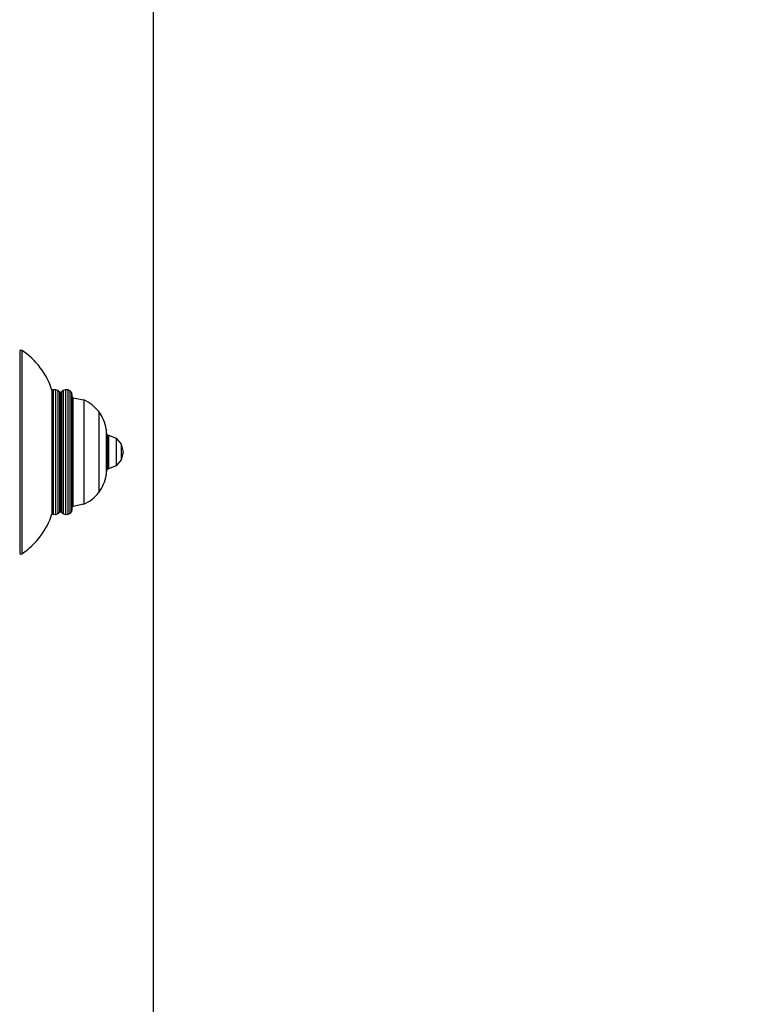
# Model space of a CAD drawing. Header units: millimetres. Extents: x -35 to 343, y 0 to 93.
# Tile 76 of 128: x 205.965 to 206.14, y 52.251 to 52.483. Entities that reach past the tile are written whole.
import ezdxf

# ---------------------------------------------------------------- set-up
doc = ezdxf.new("R2010")
doc.units = ezdxf.units.MM
doc.layers.add('O - MOBILIÁRIO', color=8, linetype='Continuous')
doc.styles.add('GULIM', font='Gulim.ttf')
doc.dimstyles.new('GULIM-100', dxfattribs={"dimtxt": 0.1, "dimasz": 0.05, "dimexe": 0.2, "dimexo": 0, "dimgap": 0.025, "dimtad": 1, "dimdec": 0, "dimlfac": 100, "dimzin": 12, "dimdsep": 46, "dimtxsty": 'GULIM', "dimblk": 'OPEN30', "dimcen": 0, "dimclrd": 152, "dimclre": 152, "dimclrt": 152, "dimaunit": 1, "dimadec": 0, "dimazin": 0, "dimtfac": 1.875, "dimtdec": 0, "dimtmove": 2, "dimatfit": 3, "dimldrblk": 'OPEN30', "dimfxl": 0, "dimtolj": 1, "dimtzin": 12, "dimlwd": -1, "dimarcsym": 0})

# ---------------------------------------------------------------- blocks, each defined once
blk = doc.blocks.new('_Open30')
at = {"color": 0, "linetype": 'ByBlock', "lineweight": -2}
for p, q in [((-1, 0.26794919), (0, 0)), ((0, 0), (-1, -0.26794919)), ((0, 0), (-1, 0))]:
    blk.add_line(p, q, dxfattribs=at)
blk = doc.blocks.new('*D441')
at = {"color": 152, "lineweight": -2, "transparency": 16777216}
for p, q in [((205.8566281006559, 54.14683983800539), (206.6429364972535, 54.14683983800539)), ((205.8566281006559, 52.060841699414), (206.6429364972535, 52.060841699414))]:
    blk.add_line(p, q, dxfattribs=at)
at = {"color": 152, "transparency": 16777216}
blk.add_line((206.4429364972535, 52.110841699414), (206.4429364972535, 54.09683983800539), dxfattribs=at)
at = {"layer": 'DEFPOINTS', "color": 0, "transparency": 16777216}
for p in [(205.8566281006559, 54.14683983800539), (206.4429364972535, 54.14683983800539), (205.8566281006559, 52.060841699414)]:
    blk.add_point(p, dxfattribs=at)
at = {"color": 152, "transparency": 16777216, "xscale": 0.05, "yscale": 0.05, "zscale": 0.05}
for p, rotation in [((206.4429364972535, 54.14683983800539), 90), ((206.4429364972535, 52.060841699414), 270)]:
    blk.add_blockref('_Open30', p, dxfattribs=dict(at, rotation=rotation))
at = {"color": 152, "transparency": 16777216, "insert": (206.3666715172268, 53.10384076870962), "char_height": 0.1, "attachment_point": 5, "rotation": 90, "style": 'GULIM'}
blk.add_mtext('\\A1;209', dxfattribs=at)
blk = doc.blocks.new('*D442')
at = {"color": 152, "lineweight": -2, "transparency": 16777216}
for p, q in [((205.8566281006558, 52.06084169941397), (205.8566281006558, 52.78961715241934)), ((209.5575925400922, 52.06084169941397), (209.5575925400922, 52.78961715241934))]:
    blk.add_line(p, q, dxfattribs=at)
at = {"color": 152, "transparency": 16777216}
blk.add_line((205.9066281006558, 52.58961715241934), (209.5075925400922, 52.58961715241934), dxfattribs=at)
at = {"layer": 'DEFPOINTS', "color": 0, "transparency": 16777216}
for p in [(209.5575925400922, 52.58961715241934), (205.8566281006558, 52.06084169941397), (209.5575925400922, 52.06084169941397)]:
    blk.add_point(p, dxfattribs=at)
at = {"color": 152, "transparency": 16777216, "xscale": 0.05, "yscale": 0.05, "zscale": 0.05, "rotation": 180}
blk.add_blockref('_Open30', (205.8566281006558, 52.58961715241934), dxfattribs=at)
at = {"color": 152, "transparency": 16777216, "xscale": 0.05, "yscale": 0.05, "zscale": 0.05}
blk.add_blockref('_Open30', (209.5575925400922, 52.58961715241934), dxfattribs=at)
at = {"color": 152, "transparency": 16777216, "insert": (207.707110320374, 52.66594871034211), "char_height": 0.1, "attachment_point": 5, "style": 'GULIM'}
blk.add_mtext('\\A1;370', dxfattribs=at)

msp = doc.modelspace()

# ---------------------------------------------------------------- linework, layer by layer
at = {"layer": 'O - MOBILIÁRIO'}
for p, q in [((205.996089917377, 53.12653215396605), (205.996089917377, 52.14653215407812)), ((205.9646668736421, 52.40464528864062, 2.668646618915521e-05), (205.9646668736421, 52.35688055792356, 2.668646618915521e-05)), ((205.965191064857, 52.40471175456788, 2.668646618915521e-05), (205.965191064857, 52.3568140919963, 2.668646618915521e-05)), ((205.9722673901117, 52.3953538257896, 2.668646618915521e-05), (205.9725333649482, 52.39546789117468, 2.668646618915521e-05)), ((205.9722673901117, 52.3953538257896, 2.668646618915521e-05), (205.9722673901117, 52.36617202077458, 2.668646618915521e-05)), ((205.9725333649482, 52.39546789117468, 2.668646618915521e-05), (205.9730962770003, 52.3955114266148, 2.668646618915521e-05)), ((205.9725333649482, 52.39546789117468, 2.668646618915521e-05), (205.9725333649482, 52.36605795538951, 2.668646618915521e-05)), ((205.9730962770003, 52.3955114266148, 2.668646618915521e-05), (205.9736256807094, 52.3953243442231, 2.668646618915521e-05)), ((205.9730962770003, 52.3955114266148, 2.668646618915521e-05), (205.9730962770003, 52.36601441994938, 2.668646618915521e-05)), ((205.9736256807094, 52.3953243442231, 2.668646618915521e-05), (205.9736256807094, 52.36620150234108, 2.668646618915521e-05)), ((205.9736256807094, 52.3953243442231, 2.668646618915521e-05), (205.9740437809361, 52.39496862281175, 2.668646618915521e-05)), ((205.9744924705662, 52.39496861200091, 2.668646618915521e-05), (205.9748979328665, 52.39531656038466, 2.668646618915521e-05)), ((205.9748979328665, 52.39531656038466, 2.668646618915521e-05), (205.9754252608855, 52.3955094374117, 2.668646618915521e-05)), ((205.9748979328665, 52.39531656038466, 2.668646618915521e-05), (205.9748979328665, 52.36620928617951, 2.668646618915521e-05)), ((205.9754252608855, 52.3955094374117, 2.668646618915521e-05), (205.9754252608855, 52.36601640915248, 2.668646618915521e-05)), ((205.9754252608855, 52.3955094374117, 2.668646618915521e-05), (205.976002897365, 52.39546788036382, 2.668646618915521e-05)), ((205.976002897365, 52.39546788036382, 2.668646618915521e-05), (205.976002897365, 52.36605796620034, 2.668646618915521e-05)), ((205.976002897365, 52.39546788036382, 2.668646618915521e-05), (205.9764961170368, 52.39519395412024, 2.668646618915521e-05)), ((205.9764961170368, 52.39519395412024, 2.668646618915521e-05), (205.9764961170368, 52.36633189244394, 2.668646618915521e-05)), ((205.9764961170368, 52.39519395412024, 2.668646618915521e-05), (205.9768335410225, 52.39474634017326, 2.668646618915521e-05)), ((205.9740437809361, 52.39496862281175, 2.668646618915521e-05), (205.9740437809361, 52.36655722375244, 2.668646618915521e-05)), ((205.9740437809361, 52.39496862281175, 2.668646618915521e-05), (205.9742681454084, 52.39484822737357, 2.668646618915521e-05)), ((205.9742681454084, 52.39484822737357, 2.668646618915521e-05), (205.9744924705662, 52.39496861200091, 2.668646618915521e-05)), ((205.9742681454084, 52.39484822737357, 2.668646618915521e-05), (205.9742681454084, 52.36667761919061, 2.668646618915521e-05)), ((205.9744924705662, 52.39496861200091, 2.668646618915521e-05), (205.9744924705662, 52.36655723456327, 2.668646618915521e-05)), ((205.9768335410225, 52.39474634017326, 2.668646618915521e-05), (205.9768335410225, 52.36677950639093, 2.668646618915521e-05)), ((205.9768335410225, 52.39474634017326, 2.668646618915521e-05), (205.9769604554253, 52.39418302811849, 2.668646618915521e-05)), ((205.9769604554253, 52.39418302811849, 2.668646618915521e-05), (205.9769604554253, 52.36734281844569, 2.668646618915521e-05)), ((205.9769604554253, 52.39381626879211, 2.668646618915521e-05), (205.9772210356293, 52.39354722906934, 2.668646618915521e-05)), ((205.9772210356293, 52.39354722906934, 2.668646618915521e-05), (205.9772210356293, 52.36797861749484, 2.668646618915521e-05)), ((205.9772210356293, 52.39354722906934, 2.668646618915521e-05), (205.9797745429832, 52.39303235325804, 2.668646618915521e-05)), ((205.9797745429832, 52.39303235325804, 2.668646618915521e-05), (205.9797745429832, 52.36849349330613, 2.668646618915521e-05)), ((205.9832978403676, 52.39028500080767, 2.668646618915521e-05), (205.9832978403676, 52.37124084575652, 2.668646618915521e-05)), ((205.9850051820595, 52.38618046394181, 2.668646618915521e-05), (205.9850051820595, 52.37534538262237, 2.668646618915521e-05)), ((205.9850051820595, 52.38618046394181, 2.668646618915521e-05), (205.9850277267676, 52.38562731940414, 2.668646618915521e-05)), ((205.9850277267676, 52.38562731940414, 2.668646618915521e-05), (205.9850277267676, 52.37589852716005, 2.668646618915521e-05)), ((205.9850277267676, 52.38562731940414, 2.668646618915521e-05), (205.9851084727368, 52.38509614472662, 2.668646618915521e-05)), ((205.9851084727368, 52.38509614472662, 2.668646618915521e-05), (205.9851084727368, 52.37642970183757, 2.668646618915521e-05)), ((205.9851084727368, 52.38509614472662, 2.668646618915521e-05), (205.9851108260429, 52.3850862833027, 2.668646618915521e-05)), ((205.9851108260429, 52.3850862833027, 2.668646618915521e-05), (205.9851108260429, 52.37643956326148, 2.668646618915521e-05)), ((205.9851108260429, 52.3850862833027, 2.668646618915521e-05), (205.9853145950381, 52.38484842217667, 2.668646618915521e-05)), ((205.9853145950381, 52.38484842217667, 2.668646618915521e-05), (205.9853145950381, 52.37667742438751, 2.668646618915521e-05)), ((205.9853145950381, 52.38484842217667, 2.668646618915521e-05), (205.9856125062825, 52.38472649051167, 2.668646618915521e-05)), ((205.9856125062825, 52.38472649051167, 2.668646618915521e-05), (205.9856125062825, 52.3767993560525, 2.668646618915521e-05)), ((205.9856125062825, 52.38472649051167, 2.668646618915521e-05), (205.9873749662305, 52.38401651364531, 2.668646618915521e-05)), ((205.9873749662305, 52.38401651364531, 2.668646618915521e-05), (205.9873749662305, 52.37750933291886, 2.668646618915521e-05)), ((205.9873749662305, 52.38401651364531, 2.668646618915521e-05), (205.98860590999, 52.3826173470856, 2.668646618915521e-05)), ((205.98860590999, 52.3826173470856, 2.668646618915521e-05), (205.98860590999, 52.37890849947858, 2.668646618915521e-05)), ((205.98860590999, 52.3826173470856, 2.668646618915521e-05), (205.9890757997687, 52.38076292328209, 2.668646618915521e-05)), ((205.98860590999, 52.37890849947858, 2.668646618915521e-05), (205.9873749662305, 52.37750933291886, 2.668646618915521e-05)), ((205.9890757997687, 52.38076292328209, 2.668646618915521e-05), (205.98860590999, 52.37890849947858, 2.668646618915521e-05)), ((205.9853145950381, 52.37667742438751, 2.668646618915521e-05), (205.9851108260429, 52.37643956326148, 2.668646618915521e-05)), ((205.9856125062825, 52.3767993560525, 2.668646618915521e-05), (205.9853145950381, 52.37667742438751, 2.668646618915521e-05)), ((205.9873749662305, 52.37750933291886, 2.668646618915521e-05), (205.9856125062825, 52.3767993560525, 2.668646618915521e-05)), ((205.9850277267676, 52.37589852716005, 2.668646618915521e-05), (205.9850051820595, 52.37534538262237, 2.668646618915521e-05)), ((205.9851084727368, 52.37642970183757, 2.668646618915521e-05), (205.9850277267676, 52.37589852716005, 2.668646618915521e-05)), ((205.9851108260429, 52.37643956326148, 2.668646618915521e-05), (205.9851084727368, 52.37642970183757, 2.668646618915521e-05)), ((205.9769604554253, 52.36734281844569, 2.668646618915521e-05), (205.9768335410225, 52.36677950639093, 2.668646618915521e-05)), ((205.9772210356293, 52.36797861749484, 2.668646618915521e-05), (205.9769604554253, 52.36770957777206, 2.668646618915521e-05)), ((205.9797745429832, 52.36849349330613, 2.668646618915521e-05), (205.9772210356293, 52.36797861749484, 2.668646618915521e-05)), ((205.9725333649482, 52.36605795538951, 2.668646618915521e-05), (205.9722673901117, 52.36617202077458, 2.668646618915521e-05)), ((205.9730962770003, 52.36601441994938, 2.668646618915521e-05), (205.9725333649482, 52.36605795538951, 2.668646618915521e-05)), ((205.9736256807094, 52.36620150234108, 2.668646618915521e-05), (205.9730962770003, 52.36601441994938, 2.668646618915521e-05)), ((205.9740437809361, 52.36655722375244, 2.668646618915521e-05), (205.9736256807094, 52.36620150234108, 2.668646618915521e-05)), ((205.9742681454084, 52.36667761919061, 2.668646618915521e-05), (205.9740437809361, 52.36655722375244, 2.668646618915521e-05)), ((205.9744924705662, 52.36655723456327, 2.668646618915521e-05), (205.9742681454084, 52.36667761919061, 2.668646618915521e-05)), ((205.9748979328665, 52.36620928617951, 2.668646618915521e-05), (205.9744924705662, 52.36655723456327, 2.668646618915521e-05)), ((205.9754252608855, 52.36601640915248, 2.668646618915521e-05), (205.9748979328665, 52.36620928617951, 2.668646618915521e-05)), ((205.976002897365, 52.36605796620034, 2.668646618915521e-05), (205.9754252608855, 52.36601640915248, 2.668646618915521e-05)), ((205.9764961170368, 52.36633189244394, 2.668646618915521e-05), (205.976002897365, 52.36605796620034, 2.668646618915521e-05)), ((205.9768335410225, 52.36677950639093, 2.668646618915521e-05), (205.9764961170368, 52.36633189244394, 2.668646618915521e-05))]:
    msp.add_line(p, q, dxfattribs=at)
for centre, radius, start, end in [((205.9649673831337, 52.40437556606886, 2.668646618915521e-05), 0.0004038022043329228, 56.36234444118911, 138.0904078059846), ((205.9553488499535, 52.38991474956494, 2.668646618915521e-05), 0.01777134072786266, 17.82187859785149, 56.37016999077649), ((205.9760447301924, 52.38461624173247, 2.668646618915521e-05), 0.009205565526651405, 38.00985015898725, 66.09826151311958), ((205.9768276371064, 52.38518626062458, 2.668646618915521e-05), 0.008237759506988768, 6.931842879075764, 38.23931186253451), ((205.9768276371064, 52.3763395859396, 2.668646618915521e-05), 0.008237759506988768, 321.7606881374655, 353.0681571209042), ((205.9760447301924, 52.37690960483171, 2.668646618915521e-05), 0.009205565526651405, 293.9017384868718, 321.9901498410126), ((205.9553488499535, 52.37161109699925, 2.668646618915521e-05), 0.01777134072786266, 303.6298300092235, 342.1781214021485), ((205.9649673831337, 52.3571502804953, 2.668646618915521e-05), 0.0004038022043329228, 221.9095921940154, 303.6376555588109)]:
    msp.add_arc(centre, radius, start, end, dxfattribs=at)

# ---------------------------------------------------------------- dimensions: what is measured, and where the dimension line sits
dim = msp.add_linear_dim(base=(206.4429364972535, 54.14683983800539), p1=(205.8566281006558, 52.06084169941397), p2=(205.8566281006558, 54.14683983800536), angle=90, dimstyle='GULIM-100')
dim.commit()
dim.dimension.update_dxf_attribs({"geometry": '*D441', "text_midpoint": (206.3666715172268, 53.10384076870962)})
dim = msp.add_linear_dim(base=(209.5575925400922, 52.58961715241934), p1=(205.8566281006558, 52.06084169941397), p2=(209.5575925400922, 52.06084169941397), dimstyle='GULIM-100')
dim.commit()
dim.dimension.update_dxf_attribs({"geometry": '*D442', "text_midpoint": (207.707110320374, 52.66594871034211)})

doc.saveas('drawing.dxf')
